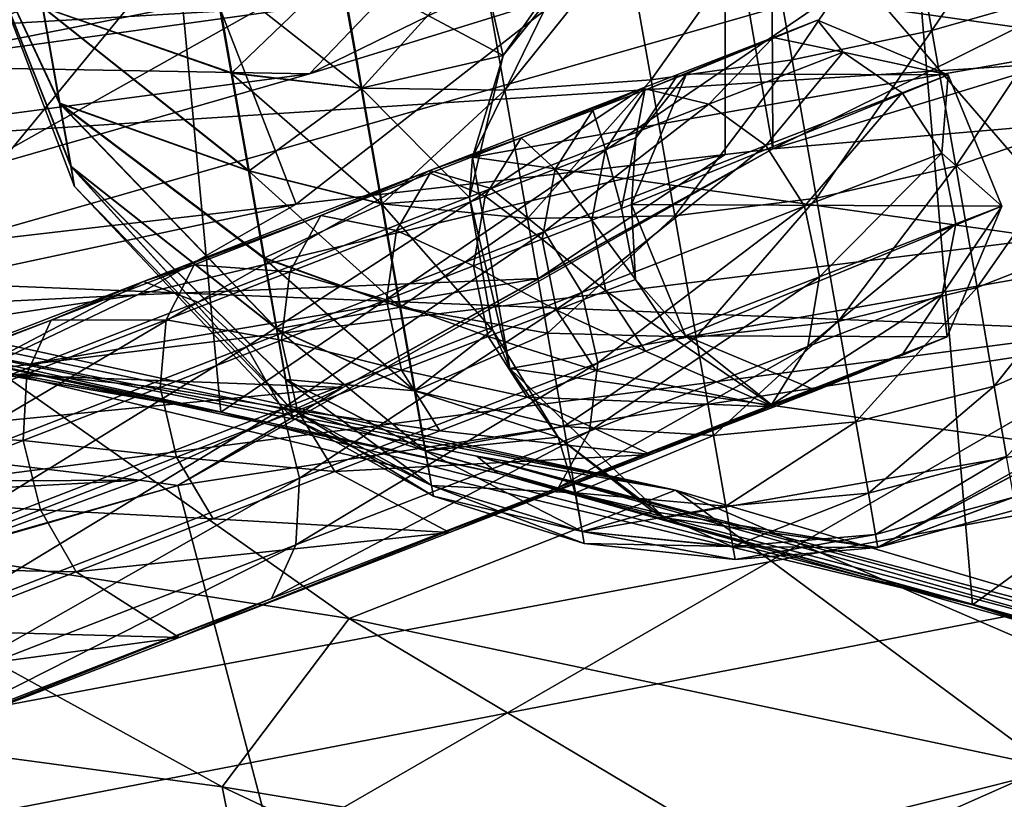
# Model space of a CAD drawing. Header units: metres. Extents: x -1004 to 0, y -808 to 0.
# Tile 35 of 122: x -686 to -652, y -93 to -66. Entities that reach past the tile are written whole.
import ezdxf

# ---------------------------------------------------------------- set-up
doc = ezdxf.new("R2010")
doc.units = ezdxf.units.M

msp = doc.modelspace()

# ---------------------------------------------------------------- linework, layer by layer
at = {"layer": 'top'}
for points in [[(-642.405212, -49.629742, 1574.473389), (-710.221802, -66.264854, 1574.473511), (-675.665588, -57.787426, 1573.312012)], [(-667.494385, -56.397991, 1684.867554), (-710.221802, -66.264854, 1574.473511), (-642.405212, -49.629742, 1574.473389)], [(-531.962463, -59.26767, 664.851257), (-598.609192, -51.553875, 665.053223), (-659.932678, -70.278816, 664.562744)], [(-598.609192, -51.553875, 665.053223), (-629.410706, -55.129055, 664.959534), (-659.932678, -70.278816, 664.562744)], [(-680.862793, -63.238991, 2020.597778), (-710.175232, -52.26717, 2028.442627), (-713.562195, -66.513969, 2026.509155)], [(-654.932617, -62.904243, 216.257507), (-651.291992, -52.26717, 213.479858), (-629.193848, -68.938919, 224.104462)], [(-706.36261, -74.529503, 211.810593), (-708.251648, -54.497673, 203.831467), (-681.319946, -58.064472, 209.476532)], [(-659.932678, -70.278816, 664.562744), (-629.410706, -55.129055, 664.959534), (-659.987671, -60.2826, 664.824524)], [(-683.694458, -60.886589, 1684.945679), (-710.221802, -66.264854, 1574.473511), (-667.494385, -56.397991, 1684.867554)], [(-710.221802, -66.264854, 1574.473511), (-684.328125, -59.905457, 1573.313232), (-675.665588, -57.787426, 1573.312012)], [(-679.312012, -79.51873, 217.640656), (-706.36261, -74.529503, 211.810593), (-681.319946, -58.064472, 209.476532)], [(-679.312012, -79.51873, 217.640656), (-681.319946, -58.064472, 209.476532), (-654.932617, -62.904243, 216.257507)], [(-662.335876, -63.344749, 1944.577393), (-648.850037, -58.949764, 2013.914429), (-691.359802, -67.368401, 1944.609497)], [(-691.359802, -67.368401, 1944.609497), (-648.850037, -58.949764, 2013.914429), (-680.862793, -63.238991, 2020.597778)], [(-680.822693, -82.096756, 664.253174), (-670.037964, -123.145065, 663.178101), (-531.962463, -59.26767, 664.851257)], [(-659.932678, -70.278816, 664.562744), (-680.822693, -82.096756, 664.253174), (-531.962463, -59.26767, 664.851257)], [(-670.037964, -123.145065, 663.178101), (-631.364441, -146.148254, 662.575684), (-531.962463, -59.26767, 664.851257)], [(-691.362549, -60.579147, 1121.466797), (-715.03949, -66.621582, 1121.903809), (-681.746033, -59.732021, 1008.84729)], [(-715.03949, -66.621582, 1121.903809), (-707.116638, -65.721146, 1009.238403), (-681.746033, -59.732021, 1008.84729)], [(-662.335876, -63.344749, 1944.577393), (-676.203186, -67.645706, 1863.947144), (-659.537659, -59.502392, 1959.597412)], [(-659.537659, -59.502392, 1959.597412), (-676.203186, -67.645706, 1863.947144), (-669.393494, -60.531651, 1904.95166)], [(-710.221802, -66.264854, 1574.473511), (-692.989319, -62.026001, 1573.314575), (-684.328125, -59.905457, 1573.313232)], [(-661.615967, -60.470383, 673.609558), (-680.390442, -62.638851, 784.972351), (-676.665222, -72.216286, 761.069641)], [(-661.609436, -70.472664, 673.609619), (-661.615967, -60.470383, 673.609558), (-676.665222, -72.216286, 761.069641)], [(-659.987671, -60.2826, 664.824524), (-661.615967, -60.470383, 673.609558), (-659.932678, -70.278816, 664.562744)], [(-661.615967, -60.470383, 673.609558), (-661.609436, -70.472664, 673.609619), (-659.932678, -70.278816, 664.562744)], [(-676.203186, -67.645706, 1863.947144), (-688.157837, -71.081757, 1783.192627), (-669.393494, -60.531651, 1904.95166)], [(-669.393494, -60.531651, 1904.95166), (-688.157837, -71.081757, 1783.192627), (-686.498596, -62.528969, 1795.224365)], [(-700.114136, -64.441895, 1685.008301), (-710.221802, -66.264854, 1574.473511), (-683.694458, -60.886589, 1684.945679)], [(-680.390442, -62.638851, 784.972351), (-695.562866, -64.39183, 896.888855), (-689.485962, -73.70282, 848.78894)], [(-676.665222, -72.216286, 761.069641), (-680.390442, -62.638851, 784.972351), (-689.485962, -73.70282, 848.78894)], [(-652.923584, -86.288589, 224.602814), (-679.312012, -79.51873, 217.640656), (-654.932617, -62.904243, 216.257507)], [(-652.923584, -86.288589, 224.602814), (-654.932617, -62.904243, 216.257507), (-629.193848, -68.938919, 224.104462)], [(-691.359802, -67.368401, 1944.609497), (-680.862793, -63.238991, 2020.597778), (-720.508789, -70.358856, 1944.641846)], [(-720.508789, -70.358856, 1944.641846), (-680.862793, -63.238991, 2020.597778), (-713.977295, -66.61467, 2025.059814)], [(-680.862793, -63.238991, 2020.597778), (-713.562195, -66.513969, 2026.509155), (-713.977295, -66.61467, 2025.059814)], [(-676.203186, -67.645706, 1863.947144), (-662.335876, -63.344749, 1944.577393), (-691.359802, -67.368401, 1944.609497)], [(-676.203186, -67.645706, 1863.947144), (-691.359802, -67.368401, 1944.609497), (-701.063843, -70.948647, 1864.002197)], [(-688.157837, -71.081757, 1783.192627), (-676.203186, -67.645706, 1863.947144), (-701.063843, -70.948647, 1864.002197)], [(-627.323669, -94.729889, 232.603958), (-652.923584, -86.288589, 224.602814), (-629.193848, -68.938919, 224.104462)], [(-668.161499, -74.824287, 673.609558), (-661.609436, -70.472664, 673.609619), (-682.23877, -75.395744, 761.116272)], [(-661.609436, -70.472664, 673.609619), (-676.665222, -72.216286, 761.069641), (-682.23877, -75.395744, 761.116272)], [(-680.822693, -82.096756, 664.253174), (-659.932678, -70.278816, 664.562744), (-675.033691, -78.648476, 673.609558)], [(-675.033691, -78.648476, 673.609558), (-659.932678, -70.278816, 664.562744), (-668.161499, -74.824287, 673.609558)], [(-659.932678, -70.278816, 664.562744), (-661.609436, -70.472664, 673.609619), (-668.161499, -74.824287, 673.609558)], [(-682.23877, -75.395744, 761.116272), (-676.665222, -72.216286, 761.069641), (-694.265625, -75.98436, 848.868042)], [(-676.665222, -72.216286, 761.069641), (-689.485962, -73.70282, 848.78894), (-694.265625, -75.98436, 848.868042)], [(-706.36261, -74.529503, 211.810593), (-679.312012, -79.51873, 217.640656), (-716.263672, -73.151512, 259.044769)], [(-716.263672, -73.151512, 259.044769), (-679.312012, -79.51873, 217.640656), (-692.806763, -76.714981, 259.044769)], [(-682.23877, -75.395744, 761.116272), (-688.030701, -78.165504, 761.164917), (-668.161499, -74.824287, 673.609558)], [(-688.030701, -78.165504, 761.164917), (-675.033691, -78.648476, 673.609558), (-668.161499, -74.824287, 673.609558)], [(-694.265625, -75.98436, 848.868042), (-699.189941, -77.948524, 848.950073), (-682.23877, -75.395744, 761.116272)], [(-699.189941, -77.948524, 848.950073), (-688.030701, -78.165504, 761.164917), (-682.23877, -75.395744, 761.116272)], [(-693.50885, -76.367935, 317.038696), (-663.349731, -82.262161, 355.030396), (-694.578979, -75.794319, 375.03183)], [(-663.349731, -82.262161, 355.030396), (-689.171509, -76.639206, 380.886658), (-694.578979, -75.794319, 375.03183)], [(-663.349731, -82.262161, 355.030396), (-693.50885, -76.367935, 317.038696), (-670.326172, -81.068336, 317.038666)], [(-670.326172, -81.068336, 317.038666), (-693.50885, -76.367935, 317.038696), (-669.603027, -81.661865, 259.044739)], [(-693.50885, -76.367935, 317.038696), (-692.806763, -76.714981, 259.044769), (-669.603027, -81.661865, 259.044739)], [(-696.018616, -83.450539, 409.128235), (-689.171509, -76.639206, 380.886658), (-674.804321, -86.762527, 381.351013)], [(-669.603027, -81.661865, 259.044739), (-692.806763, -76.714981, 259.044769), (-652.923584, -86.288589, 224.602814)], [(-692.806763, -76.714981, 259.044769), (-679.312012, -79.51873, 217.640656), (-652.923584, -86.288589, 224.602814)], [(-689.171509, -76.639206, 380.886658), (-663.349731, -82.262161, 355.030396), (-674.804321, -86.762527, 381.351013)], [(-694.005981, -80.509483, 761.215332), (-675.033691, -78.648476, 673.609558), (-688.030701, -78.165504, 761.164917)], [(-682.165405, -81.912262, 673.609558), (-675.033691, -78.648476, 673.609558), (-694.005981, -80.509483, 761.215332)], [(-682.165405, -81.912262, 673.609558), (-680.822693, -82.096756, 664.253174), (-675.033691, -78.648476, 673.609558)], [(-694.005981, -80.509483, 761.215332), (-696.547485, -81.979836, 750.049561), (-682.165405, -81.912262, 673.609558)], [(-634.918335, -90.626564, 331.907074), (-670.326172, -81.068336, 317.038666), (-647.446167, -87.074768, 317.038666)], [(-647.446167, -87.074768, 317.038666), (-670.326172, -81.068336, 317.038666), (-647.031433, -87.603516, 288.041077)], [(-670.326172, -81.068336, 317.038666), (-669.603027, -81.661865, 259.044739), (-647.031433, -87.603516, 288.041077)], [(-634.918335, -90.626564, 331.907074), (-663.349731, -82.262161, 355.030396), (-670.326172, -81.068336, 317.038666)], [(-689.515137, -84.601166, 673.609558), (-682.165405, -81.912262, 673.609558), (-698.20166, -82.774887, 744.390808)], [(-682.165405, -81.912262, 673.609558), (-696.547485, -81.979836, 750.049561), (-698.20166, -82.774887, 744.390808)], [(-680.822693, -82.096756, 664.253174), (-682.165405, -81.912262, 673.609558), (-689.515137, -84.601166, 673.609558)], [(-647.031433, -87.603516, 288.041077), (-669.603027, -81.661865, 259.044739), (-646.734009, -87.974144, 259.044708)], [(-669.603027, -81.661865, 259.044739), (-646.578308, -88.18129, 230.050766), (-646.734009, -87.974144, 259.044708)], [(-652.923584, -86.288589, 224.602814), (-646.578308, -88.18129, 230.050766), (-669.603027, -81.661865, 259.044739)], [(-670.037964, -123.145065, 663.178101), (-680.822693, -82.096756, 664.253174), (-703.909302, -88.649727, 664.081543)], [(-703.909302, -88.649727, 664.081543), (-680.822693, -82.096756, 664.253174), (-697.044495, -86.70517, 673.609558)], [(-697.044495, -86.70517, 673.609558), (-680.822693, -82.096756, 664.253174), (-689.515137, -84.601166, 673.609558)], [(-674.804321, -86.762527, 381.351013), (-663.349731, -82.262161, 355.030396), (-650.246704, -91.971535, 355.041077)], [(-663.349731, -82.262161, 355.030396), (-622.386597, -99.928566, 331.017609), (-650.246704, -91.971535, 355.041077)], [(-663.349731, -82.262161, 355.030396), (-634.918335, -90.626564, 331.907074), (-622.386597, -99.928566, 331.017609)], [(-696.018616, -83.450539, 409.128235), (-679.260498, -92.67411, 409.080048), (-696.383179, -90.372345, 437.956116)], [(-679.260498, -92.67411, 409.080048), (-696.018616, -83.450539, 409.128235), (-674.804321, -86.762527, 381.351013)], [(-646.578308, -88.18129, 230.050766), (-652.923584, -86.288589, 224.602814), (-627.323669, -94.729889, 232.603958)], [(-659.318787, -96.001366, 381.313934), (-679.260498, -92.67411, 409.080048), (-674.804321, -86.762527, 381.351013)], [(-674.804321, -86.762527, 381.351013), (-650.246704, -91.971535, 355.041077), (-659.318787, -96.001366, 381.313934)], [(-710.112427, -102.678787, 663.714111), (-670.037964, -123.145065, 663.178101), (-703.909302, -88.649727, 664.081543)], [(-696.383179, -90.372345, 437.956116), (-679.260498, -92.67411, 409.080048), (-678.164673, -98.225899, 437.984161)], [(-678.164673, -98.225899, 437.984161), (-692.130371, -96.237717, 467.916718), (-696.383179, -90.372345, 437.956116)], [(-650.246704, -91.971535, 355.041077), (-636.494324, -100.810738, 355.049286), (-659.318787, -96.001366, 381.313934)], [(-679.260498, -92.67411, 409.080048), (-661.89801, -100.827148, 409.03186), (-678.164673, -98.225899, 437.984161)], [(-661.89801, -100.827148, 409.03186), (-679.260498, -92.67411, 409.080048), (-659.318787, -96.001366, 381.313934)]]:
    msp.add_3dface(points, dxfattribs=at)
at = {"layer": 'top0123411'}
for points in [[(-787.024658, -763.271118, 90), (-994.037292, -10, 90), (-533.424561, -638.481384, 90)], [(-994.037292, -10, 90), (-526.238708, -632.856445, 90), (-533.424561, -638.481384, 90)], [(-10, -10, 90), (-502.018646, -625.846375, 90), (-994.037292, -10, 90)], [(-502.018646, -625.846375, 90), (-510.034576, -626.560547, 90), (-994.037292, -10, 90)], [(-994.037292, -10, 90), (-510.034576, -626.560547, 90), (-518.256042, -628.853394, 90)], [(-518.256042, -628.853394, 90), (-526.238708, -632.856445, 90), (-994.037292, -10, 90)], [(-693.123474, -74.838211, 118.716751), (-656.737122, -64.42334, 141.24382), (-708.299927, -63.549622, 141.152725)], [(-693.123474, -74.838211, 118.716751), (-646.118347, -76.727219, 118.683784), (-656.737122, -64.42334, 141.24382)], [(-646.118347, -76.727219, 118.683784), (-605.16803, -65.046387, 141.304626), (-656.737122, -64.42334, 141.24382)], [(-938.29071, -245.358398, 115.740311), (-646.118347, -76.727219, 118.683784), (-693.123474, -74.838211, 118.716751)], [(-597.805054, -78.120209, 118.65947), (-646.118347, -76.727219, 118.683784), (-938.29071, -245.358398, 115.740311)], [(-939.738831, -283.879303, 115.067932), (-940.71405, -322.342346, 114.396553), (-597.805054, -78.120209, 118.65947)], [(-940.71405, -322.342346, 114.396553), (-513.875122, -606.131226, 109.443001), (-597.805054, -78.120209, 118.65947)], [(-939.738831, -283.879303, 115.067932), (-597.805054, -78.120209, 118.65947), (-938.29071, -245.358398, 115.740311)]]:
    msp.add_3dface(points, dxfattribs=at)
at = {"layer": 'top0123412'}
for points in [[(-948.977234, -55.05748, 2077.158447), (-942.545349, -80.833534, 2094.340576), (-502.018646, -55.05748, 2077.158447)], [(-942.545349, -80.833534, 2094.340576), (-932.125671, -108.299606, 2112.649414), (-502.018646, -55.05748, 2077.158447)], [(-502.018646, -55.05748, 2077.158447), (-932.125671, -108.299606, 2112.649414), (-918.452148, -133.331024, 2129.335449)], [(-918.452148, -133.331024, 2129.335449), (-901.793396, -155.042709, 2143.80835), (-502.018646, -55.05748, 2077.158447)], [(-901.793396, -155.042709, 2143.80835), (-820.791748, -194.333847, 2169.999756), (-502.018646, -55.05748, 2077.158447)], [(-502.018646, -55.05748, 2077.158447), (-820.791748, -194.333847, 2169.999756), (-502.018646, -194.333847, 2169.999756)], [(-502.018646, -57.672649, 2075.415039), (-939.278992, -86.006744, 2094.30249), (-946.362122, -57.672649, 2075.415039)], [(-928.7276, -113.098167, 2112.361572), (-939.278992, -86.006744, 2094.30249), (-502.018646, -57.672649, 2075.415039)], [(-914.9198, -137.676178, 2128.745361), (-928.7276, -113.098167, 2112.361572), (-502.018646, -57.672649, 2075.415039)], [(-502.018646, -57.672649, 2075.415039), (-898.363892, -158.604187, 2142.695801), (-914.9198, -137.676178, 2128.745361)], [(-820.791748, -195.279739, 2167.143799), (-898.363892, -158.604187, 2142.695801), (-502.018646, -57.672649, 2075.415039)], [(-502.018646, -195.279739, 2167.143799), (-820.791748, -195.279739, 2167.143799), (-502.018646, -57.672649, 2075.415039)]]:
    msp.add_3dface(points, dxfattribs=at)
at = {"layer": 'top0123413'}
for points in [[(-662.969421, -67.644806, 930.311707), (-658.36554, -65.75914, 930.311707), (-659.917908, -66.360687, 913.41217)], [(-658.36554, -65.75914, 1003.059998), (-658.36554, -65.75914, 930.311707), (-662.969421, -67.644806, 1003.059998)], [(-658.36554, -65.75914, 930.311707), (-662.969421, -67.644806, 930.311707), (-662.969421, -67.644806, 1003.059998)], [(-653.776794, -67.681396, 1003.059998), (-658.36554, -65.75914, 1003.059998), (-662.969421, -67.644806, 1003.059998)], [(-659.917908, -66.360687, 913.41217), (-658.36554, -65.75914, 930.311707), (-657.470703, -66.880096, 912.995605)], [(-658.36554, -65.75914, 930.311707), (-653.776794, -67.681396, 930.311707), (-657.470703, -66.880096, 912.995605)], [(-653.776794, -67.681396, 1003.059998), (-653.776794, -67.681396, 930.311707), (-658.36554, -65.75914, 1003.059998)], [(-653.776794, -67.681396, 930.311707), (-658.36554, -65.75914, 930.311707), (-658.36554, -65.75914, 1003.059998)], [(-664.432434, -68.211815, 914.382568), (-659.917908, -66.360687, 913.41217), (-664.514465, -68.142113, 897.162109)], [(-659.917908, -66.360687, 913.41217), (-662.180542, -68.705437, 896.345032), (-664.514465, -68.142113, 897.162109)], [(-663.33606, -67.786896, 922.308594), (-659.917908, -66.360687, 913.41217), (-664.432434, -68.211815, 914.382568)], [(-663.33606, -67.786896, 922.308594), (-662.969421, -67.644806, 930.311707), (-659.917908, -66.360687, 913.41217)], [(-659.917908, -66.360687, 913.41217), (-657.470703, -66.880096, 912.995605), (-662.180542, -68.705437, 896.345032)], [(-662.180542, -68.705437, 896.345032), (-657.470703, -66.880096, 912.995605), (-660.180176, -70.162613, 895.790588)], [(-660.180176, -70.162613, 895.790588), (-657.470703, -66.880096, 912.995605), (-655.393494, -68.30748, 912.712952)], [(-657.470703, -66.880096, 912.995605), (-653.776794, -67.681396, 930.311707), (-655.393494, -68.30748, 912.712952)], [(-664.891357, -72.233711, 930.311707), (-662.969421, -67.644806, 930.311707), (-664.744019, -69.886459, 922.512573)], [(-664.891357, -72.233711, 930.311707), (-664.891357, -72.233711, 1003.059998), (-662.969421, -67.644806, 930.311707)], [(-664.891357, -72.233711, 1003.059998), (-662.969421, -67.644806, 1003.059998), (-662.969421, -67.644806, 930.311707)], [(-664.891357, -72.233711, 1003.059998), (-653.776794, -67.681396, 1003.059998), (-662.969421, -67.644806, 1003.059998)], [(-651.891479, -72.285461, 1003.059998), (-653.776794, -67.681396, 1003.059998), (-664.891357, -72.233711, 1003.059998)], [(-662.969421, -67.644806, 930.311707), (-663.33606, -67.786896, 922.308594), (-664.744019, -69.886459, 922.512573)], [(-653.776794, -67.681396, 930.311707), (-654.002502, -70.425537, 912.607239), (-655.393494, -68.30748, 912.712952)], [(-653.776794, -67.681396, 930.311707), (-651.891479, -72.285461, 930.311707), (-654.002502, -70.425537, 912.607239)], [(-651.891479, -72.285461, 1003.059998), (-651.891479, -72.285461, 930.311707), (-653.776794, -67.681396, 1003.059998)], [(-651.891479, -72.285461, 930.311707), (-653.776794, -67.681396, 930.311707), (-653.776794, -67.681396, 1003.059998)], [(-664.744019, -69.886459, 922.512573), (-663.33606, -67.786896, 922.308594), (-664.432434, -68.211815, 914.382568)], [(-664.514465, -68.142113, 897.162109), (-671.978271, -71.034775, 882.185791), (-668.765076, -69.890953, 899.065552)], [(-671.978271, -71.034775, 882.185791), (-664.514465, -68.142113, 897.162109), (-669.828308, -71.669395, 880.999573)], [(-664.514465, -68.142113, 897.162109), (-662.180542, -68.705437, 896.345032), (-669.828308, -71.669395, 880.999573)], [(-666.247986, -68.915436, 906.609924), (-664.514465, -68.142113, 897.162109), (-668.765076, -69.890953, 899.065552)], [(-664.432434, -68.211815, 914.382568), (-664.514465, -68.142113, 897.162109), (-666.247986, -68.915436, 906.609924)], [(-665.8125, -70.300545, 914.788635), (-664.432434, -68.211815, 914.382568), (-666.247986, -68.915436, 906.609924)], [(-664.744019, -69.886459, 922.512573), (-664.432434, -68.211815, 914.382568), (-665.8125, -70.300545, 914.788635)], [(-655.393494, -68.30748, 912.712952), (-658.817993, -72.291817, 895.58313), (-660.180176, -70.162613, 895.790588)], [(-655.393494, -68.30748, 912.712952), (-654.002502, -70.425537, 912.607239), (-658.817993, -72.291817, 895.58313)], [(-662.180542, -68.705437, 896.345032), (-667.95282, -73.174957, 880.19458), (-669.828308, -71.669395, 880.999573)], [(-667.95282, -73.174957, 880.19458), (-662.180542, -68.705437, 896.345032), (-660.180176, -70.162613, 895.790588)], [(-668.765076, -69.890953, 899.065552), (-667.581726, -70.986229, 907.214172), (-666.247986, -68.915436, 906.609924)], [(-667.581726, -70.986229, 907.214172), (-665.8125, -70.300545, 914.788635), (-666.247986, -68.915436, 906.609924)], [(-668.765076, -69.890953, 899.065552), (-671.978271, -71.034775, 882.185791), (-671.959412, -71.128952, 891.822083)], [(-671.959412, -71.128952, 891.822083), (-670.034607, -71.936874, 899.862122), (-668.765076, -69.890953, 899.065552)], [(-670.034607, -71.936874, 899.862122), (-667.581726, -70.986229, 907.214172), (-668.765076, -69.890953, 899.065552)], [(-660.180176, -70.162613, 895.790588), (-666.637268, -75.322258, 879.893494), (-667.95282, -73.174957, 880.19458)], [(-658.817993, -72.291817, 895.58313), (-666.637268, -75.322258, 879.893494), (-660.180176, -70.162613, 895.790588)], [(-665.242493, -72.369545, 922.646729), (-664.744019, -69.886459, 922.512573), (-665.8125, -70.300545, 914.788635)], [(-664.891357, -72.233711, 930.311707), (-664.744019, -69.886459, 922.512573), (-665.242493, -72.369545, 922.646729)], [(-665.8125, -70.300545, 914.788635), (-667.581726, -70.986229, 907.214172), (-666.292542, -72.776512, 915.055664)], [(-665.242493, -72.369545, 922.646729), (-665.8125, -70.300545, 914.788635), (-666.292542, -72.776512, 915.055664)], [(-654.002502, -70.425537, 912.607239), (-658.30127, -74.768883, 895.754333), (-658.817993, -72.291817, 895.58313)], [(-654.002502, -70.425537, 912.607239), (-653.509521, -72.911804, 912.694519), (-658.30127, -74.768883, 895.754333)], [(-651.891479, -72.285461, 930.311707), (-653.509521, -72.911804, 912.694519), (-654.002502, -70.425537, 912.607239)], [(-675.800293, -72.617516, 884.949158), (-671.978271, -71.034775, 882.185791), (-682.022949, -74.927696, 869.05896)], [(-671.978271, -71.034775, 882.185791), (-680.120605, -75.658272, 867.549133), (-682.022949, -74.927696, 869.05896)], [(-680.120605, -75.658272, 867.549133), (-671.978271, -71.034775, 882.185791), (-669.828308, -71.669395, 880.999573)], [(-671.959412, -71.128952, 891.822083), (-671.978271, -71.034775, 882.185791), (-675.800293, -72.617516, 884.949158)], [(-673.147522, -73.143303, 892.803284), (-671.959412, -71.128952, 891.822083), (-675.800293, -72.617516, 884.949158)], [(-670.034607, -71.936874, 899.862122), (-671.959412, -71.128952, 891.822083), (-673.147522, -73.143303, 892.803284)], [(-667.581726, -70.986229, 907.214172), (-670.034607, -71.936874, 899.862122), (-668.031372, -73.450401, 907.611511)], [(-666.292542, -72.776512, 915.055664), (-667.581726, -70.986229, 907.214172), (-668.031372, -73.450401, 907.611511)], [(-669.828308, -71.669395, 880.999573), (-678.413086, -77.228951, 866.524658), (-680.120605, -75.658272, 867.549133)], [(-669.828308, -71.669395, 880.999573), (-667.95282, -73.174957, 880.19458), (-678.413086, -77.228951, 866.524658)], [(-670.442078, -74.384697, 900.385925), (-670.034607, -71.936874, 899.862122), (-673.147522, -73.143303, 892.803284)], [(-668.031372, -73.450401, 907.611511), (-670.034607, -71.936874, 899.862122), (-670.442078, -74.384697, 900.385925)], [(-664.755493, -74.858147, 922.690613), (-664.891357, -72.233711, 930.311707), (-665.242493, -72.369545, 922.646729)], [(-663.00531, -76.837479, 930.311707), (-664.891357, -72.233711, 930.311707), (-664.755493, -74.858147, 922.690613)], [(-663.00531, -76.837479, 930.311707), (-663.00531, -76.837479, 1003.059998), (-664.891357, -72.233711, 930.311707)], [(-663.00531, -76.837479, 1003.059998), (-664.891357, -72.233711, 1003.059998), (-664.891357, -72.233711, 930.311707)], [(-663.00531, -76.837479, 1003.059998), (-651.891479, -72.285461, 1003.059998), (-664.891357, -72.233711, 1003.059998)], [(-666.08197, -77.784386, 880.142029), (-666.637268, -75.322258, 879.893494), (-658.817993, -72.291817, 895.58313)], [(-666.292542, -72.776512, 915.055664), (-664.755493, -74.858147, 922.690613), (-665.242493, -72.369545, 922.646729)], [(-658.817993, -72.291817, 895.58313), (-658.30127, -74.768883, 895.754333), (-666.08197, -77.784386, 880.142029)], [(-653.813354, -76.87336, 1003.059998), (-651.891479, -72.285461, 1003.059998), (-663.00531, -76.837479, 1003.059998)], [(-653.509521, -72.911804, 912.694519), (-651.891479, -72.285461, 930.311707), (-653.989563, -75.387772, 912.961487)], [(-651.891479, -72.285461, 930.311707), (-653.813354, -76.87336, 930.311707), (-653.989563, -75.387772, 912.961487)], [(-653.813354, -76.87336, 1003.059998), (-653.813354, -76.87336, 930.311707), (-651.891479, -72.285461, 1003.059998)], [(-653.813354, -76.87336, 930.311707), (-651.891479, -72.285461, 930.311707), (-651.891479, -72.285461, 1003.059998)], [(-680.250793, -74.342369, 878.513184), (-675.800293, -72.617516, 884.949158), (-682.022949, -74.927696, 869.05896)], [(-675.800293, -72.617516, 884.949158), (-680.250793, -74.342369, 878.513184), (-676.890503, -74.593925, 886.105652)], [(-676.890503, -74.593925, 886.105652), (-673.147522, -73.143303, 892.803284), (-675.800293, -72.617516, 884.949158)], [(-668.031372, -73.450401, 907.611511), (-665.799561, -75.262779, 915.142944), (-666.292542, -72.776512, 915.055664)], [(-665.799561, -75.262779, 915.142944), (-664.755493, -74.858147, 922.690613), (-666.292542, -72.776512, 915.055664)], [(-653.509521, -72.911804, 912.694519), (-658.708679, -77.216705, 896.278137), (-658.30127, -74.768883, 895.754333)], [(-653.989563, -75.387772, 912.961487), (-658.708679, -77.216705, 896.278137), (-653.509521, -72.911804, 912.694519)], [(-667.95282, -73.174957, 880.19458), (-677.1604, -79.400604, 866.141357), (-678.413086, -77.228951, 866.524658)], [(-666.637268, -75.322258, 879.893494), (-677.1604, -79.400604, 866.141357), (-667.95282, -73.174957, 880.19458)], [(-673.501404, -75.570374, 893.448486), (-673.147522, -73.143303, 892.803284), (-676.890503, -74.593925, 886.105652)], [(-673.501404, -75.570374, 893.448486), (-670.442078, -74.384697, 900.385925), (-673.147522, -73.143303, 892.803284)], [(-667.528442, -75.932816, 907.741333), (-668.031372, -73.450401, 907.611511), (-670.442078, -74.384697, 900.385925)], [(-665.799561, -75.262779, 915.142944), (-668.031372, -73.450401, 907.611511), (-667.528442, -75.932816, 907.741333)], [(-681.2276, -76.274803, 879.83374), (-680.250793, -74.342369, 878.513184), (-685.26825, -76.286903, 872.57605)], [(-685.26825, -76.286903, 872.57605), (-680.250793, -74.342369, 878.513184), (-682.022949, -74.927696, 869.05896)], [(-680.250793, -74.342369, 878.513184), (-681.2276, -76.274803, 879.83374), (-676.890503, -74.593925, 886.105652)], [(-676.890503, -74.593925, 886.105652), (-681.2276, -76.274803, 879.83374), (-677.179993, -76.996048, 886.866028)], [(-677.179993, -76.996048, 886.866028), (-673.501404, -75.570374, 893.448486), (-676.890503, -74.593925, 886.105652)], [(-670.442078, -74.384697, 900.385925), (-673.501404, -75.570374, 893.448486), (-669.925354, -76.861763, 900.557129)], [(-669.925354, -76.861763, 900.557129), (-667.528442, -75.932816, 907.741333), (-670.442078, -74.384697, 900.385925)], [(-682.022949, -74.927696, 869.05896), (-694.262756, -79.671333, 858.286255), (-685.26825, -76.286903, 872.57605)], [(-694.262756, -79.671333, 858.286255), (-682.022949, -74.927696, 869.05896), (-692.662048, -80.518829, 856.510925)], [(-682.022949, -74.927696, 869.05896), (-680.120605, -75.658272, 867.549133), (-692.662048, -80.518829, 856.510925)], [(-658.30127, -74.768883, 895.754333), (-666.371521, -80.186501, 880.902405), (-666.08197, -77.784386, 880.142029)], [(-658.30127, -74.768883, 895.754333), (-658.708679, -77.216705, 896.278137), (-666.371521, -80.186501, 880.902405)], [(-663.357239, -76.973373, 922.637451), (-664.755493, -74.858147, 922.690613), (-665.799561, -75.262779, 915.142944)], [(-663.357239, -76.973373, 922.637451), (-663.00531, -76.837479, 930.311707), (-664.755493, -74.858147, 922.690613)], [(-677.1604, -79.400604, 866.141357), (-666.637268, -75.322258, 879.893494), (-676.553284, -81.842628, 866.457703)], [(-666.637268, -75.322258, 879.893494), (-666.08197, -77.784386, 880.142029), (-676.553284, -81.842628, 866.457703)], [(-664.408569, -77.380829, 915.03717), (-665.799561, -75.262779, 915.142944), (-667.528442, -75.932816, 907.741333)], [(-663.357239, -76.973373, 922.637451), (-665.799561, -75.262779, 915.142944), (-664.408569, -77.380829, 915.03717)], [(-680.120605, -75.658272, 867.549133), (-691.159302, -82.168854, 855.306213), (-692.662048, -80.518829, 856.510925)], [(-678.413086, -77.228951, 866.524658), (-691.159302, -82.168854, 855.306213), (-680.120605, -75.658272, 867.549133)], [(-672.967224, -78.040657, 893.659363), (-673.501404, -75.570374, 893.448486), (-677.179993, -76.996048, 886.866028)], [(-673.501404, -75.570374, 893.448486), (-672.967224, -78.040657, 893.659363), (-669.925354, -76.861763, 900.557129)], [(-655.369629, -77.476494, 913.367615), (-659.978271, -79.262619, 897.074707), (-653.989563, -75.387772, 912.961487)], [(-659.978271, -79.262619, 897.074707), (-658.708679, -77.216705, 896.278137), (-653.989563, -75.387772, 912.961487)], [(-653.989563, -75.387772, 912.961487), (-653.813354, -76.87336, 930.311707), (-655.369629, -77.476494, 913.367615)], [(-666.149475, -78.055534, 907.584045), (-667.528442, -75.932816, 907.741333), (-669.925354, -76.861763, 900.557129)], [(-667.528442, -75.932816, 907.741333), (-666.149475, -78.055534, 907.584045), (-664.408569, -77.380829, 915.03717)], [(-694.262756, -79.671333, 858.286255), (-690.804138, -78.432396, 867.195007), (-685.26825, -76.286903, 872.57605)], [(-685.26825, -76.286903, 872.57605), (-690.804138, -78.432396, 867.195007), (-686.117065, -78.169769, 874.047974)], [(-681.442505, -78.64801, 880.701965), (-681.2276, -76.274803, 879.83374), (-686.117065, -78.169769, 874.047974)], [(-686.117065, -78.169769, 874.047974), (-681.2276, -76.274803, 879.83374), (-685.26825, -76.286903, 872.57605)], [(-681.2276, -76.274803, 879.83374), (-681.442505, -78.64801, 880.701965), (-677.179993, -76.996048, 886.866028)], [(-677.179993, -76.996048, 886.866028), (-681.442505, -78.64801, 880.701965), (-676.624756, -79.458168, 887.114563)], [(-676.624756, -79.458168, 887.114563), (-672.967224, -78.040657, 893.659363), (-677.179993, -76.996048, 886.866028)], [(-669.925354, -76.861763, 900.557129), (-672.967224, -78.040657, 893.659363), (-668.56311, -78.990959, 900.34967)], [(-668.56311, -78.990959, 900.34967), (-666.149475, -78.055534, 907.584045), (-669.925354, -76.861763, 900.557129)], [(-659.884155, -79.327629, 914.337952), (-663.357239, -76.973373, 922.637451), (-664.408569, -77.380829, 915.03717)], [(-663.00531, -76.837479, 930.311707), (-663.357239, -76.973373, 922.637451), (-659.884155, -79.327629, 914.337952)], [(-658.41626, -78.759033, 930.311707), (-663.00531, -76.837479, 930.311707), (-659.884155, -79.327629, 914.337952)], [(-658.41626, -78.759033, 930.311707), (-658.41626, -78.759033, 1003.059998), (-663.00531, -76.837479, 930.311707)], [(-658.41626, -78.759033, 1003.059998), (-663.00531, -76.837479, 1003.059998), (-663.00531, -76.837479, 930.311707)], [(-658.41626, -78.759033, 1003.059998), (-653.813354, -76.87336, 1003.059998), (-663.00531, -76.837479, 1003.059998)], [(-655.369629, -77.476494, 913.367615), (-653.813354, -76.87336, 930.311707), (-659.884155, -79.327629, 914.337952)], [(-659.884155, -79.327629, 914.337952), (-653.813354, -76.87336, 930.311707), (-658.41626, -78.759033, 930.311707)], [(-653.813354, -76.87336, 930.311707), (-653.813354, -76.87336, 1003.059998), (-658.41626, -78.759033, 930.311707)], [(-653.813354, -76.87336, 1003.059998), (-658.41626, -78.759033, 1003.059998), (-658.41626, -78.759033, 930.311707)], [(-691.159302, -82.168854, 855.306213), (-678.413086, -77.228951, 866.524658), (-689.983215, -84.370186, 854.85553)], [(-678.413086, -77.228951, 866.524658), (-677.1604, -79.400604, 866.141357), (-689.983215, -84.370186, 854.85553)], [(-658.708679, -77.216705, 896.278137), (-667.461731, -82.16291, 882.058899), (-666.371521, -80.186501, 880.902405)], [(-659.978271, -79.262619, 897.074707), (-667.461731, -82.16291, 882.058899), (-658.708679, -77.216705, 896.278137)], [(-666.149475, -78.055534, 907.584045), (-659.884155, -79.327629, 914.337952), (-664.408569, -77.380829, 915.03717)], [(-659.978271, -79.262619, 897.074707), (-655.369629, -77.476494, 913.367615), (-664.228882, -81.011467, 898.978149)], [(-664.228882, -81.011467, 898.978149), (-655.369629, -77.476494, 913.367615), (-659.884155, -79.327629, 914.337952)], [(-666.08197, -77.784386, 880.142029), (-666.371521, -80.186501, 880.902405), (-676.684082, -84.183235, 867.425537)], [(-676.553284, -81.842628, 866.457703), (-666.08197, -77.784386, 880.142029), (-676.684082, -84.183235, 867.425537)], [(-671.62616, -80.178078, 893.40387), (-672.967224, -78.040657, 893.659363), (-676.624756, -79.458168, 887.114563)], [(-672.967224, -78.040657, 893.659363), (-671.62616, -80.178078, 893.40387), (-668.56311, -78.990959, 900.34967)], [(-659.884155, -79.327629, 914.337952), (-666.149475, -78.055534, 907.584045), (-668.56311, -78.990959, 900.34967)], [(-690.804138, -78.432396, 867.195007), (-691.511841, -80.260559, 868.804138), (-686.117065, -78.169769, 874.047974)], [(-686.117065, -78.169769, 874.047974), (-691.511841, -80.260559, 868.804138), (-686.247864, -80.510376, 875.015747)], [(-686.247864, -80.510376, 875.015747), (-681.442505, -78.64801, 880.701965), (-686.117065, -78.169769, 874.047974)], [(-680.862854, -81.100685, 880.985779), (-681.442505, -78.64801, 880.701965), (-686.247864, -80.510376, 875.015747)], [(-681.442505, -78.64801, 880.701965), (-680.862854, -81.100685, 880.985779), (-676.624756, -79.458168, 887.114563)], [(-671.62616, -80.178078, 893.40387), (-664.228882, -81.011467, 898.978149), (-668.56311, -78.990959, 900.34967)], [(-664.228882, -81.011467, 898.978149), (-659.884155, -79.327629, 914.337952), (-668.56311, -78.990959, 900.34967)], [(-677.1604, -79.400604, 866.141357), (-689.312866, -86.787712, 855.227539), (-689.983215, -84.370186, 854.85553)], [(-676.553284, -81.842628, 866.457703), (-689.312866, -86.787712, 855.227539), (-677.1604, -79.400604, 866.141357)], [(-676.624756, -79.458168, 887.114563), (-680.862854, -81.100685, 880.985779), (-675.309204, -81.605469, 886.813477)], [(-675.309204, -81.605469, 886.813477), (-671.62616, -80.178078, 893.40387), (-676.624756, -79.458168, 887.114563)], [(-667.461731, -82.16291, 882.058899), (-659.978271, -79.262619, 897.074707), (-671.283752, -83.745659, 884.822266)], [(-671.283752, -83.745659, 884.822266), (-659.978271, -79.262619, 897.074707), (-664.228882, -81.011467, 898.978149)], [(-666.371521, -80.186501, 880.902405), (-677.532898, -86.066101, 868.8974), (-676.684082, -84.183235, 867.425537)], [(-666.371521, -80.186501, 880.902405), (-667.461731, -82.16291, 882.058899), (-677.532898, -86.066101, 868.8974)], [(-664.228882, -81.011467, 898.978149), (-671.62616, -80.178078, 893.40387), (-675.309204, -81.605469, 886.813477)], [(-691.511841, -80.260559, 868.804138), (-691.549866, -82.565208, 869.862122), (-686.247864, -80.510376, 875.015747)], [(-686.247864, -80.510376, 875.015747), (-691.549866, -82.565208, 869.862122), (-685.640747, -82.9524, 875.332092)], [(-685.640747, -82.9524, 875.332092), (-680.862854, -81.100685, 880.985779), (-686.247864, -80.510376, 875.015747)], [(-679.576843, -83.25943, 880.641968), (-680.862854, -81.100685, 880.985779), (-685.640747, -82.9524, 875.332092)], [(-680.862854, -81.100685, 880.985779), (-679.576843, -83.25943, 880.641968), (-675.309204, -81.605469, 886.813477)], [(-671.283752, -83.745659, 884.822266), (-664.228882, -81.011467, 898.978149), (-675.309204, -81.605469, 886.813477)], [(-689.250244, -89.053375, 856.36554), (-689.312866, -86.787712, 855.227539), (-676.553284, -81.842628, 866.457703)], [(-676.684082, -84.183235, 867.425537), (-689.250244, -89.053375, 856.36554), (-676.553284, -81.842628, 866.457703)], [(-679.576843, -83.25943, 880.641968), (-671.283752, -83.745659, 884.822266), (-675.309204, -81.605469, 886.813477)], [(-677.532898, -86.066101, 868.8974), (-667.461731, -82.16291, 882.058899), (-680.778198, -87.425308, 872.414551)], [(-680.778198, -87.425308, 872.414551), (-667.461731, -82.16291, 882.058899), (-671.283752, -83.745659, 884.822266)], [(-691.549866, -82.565208, 869.862122), (-690.912354, -84.995476, 870.207947), (-685.640747, -82.9524, 875.332092)], [(-685.640747, -82.9524, 875.332092), (-690.912354, -84.995476, 870.207947), (-684.388062, -85.124054, 874.948853)], [(-684.388062, -85.124054, 874.948853), (-679.576843, -83.25943, 880.641968), (-685.640747, -82.9524, 875.332092)], [(-671.283752, -83.745659, 884.822266), (-679.576843, -83.25943, 880.641968), (-684.388062, -85.124054, 874.948853)], [(-680.778198, -87.425308, 872.414551), (-671.283752, -83.745659, 884.822266), (-684.388062, -85.124054, 874.948853)], [(-676.684082, -84.183235, 867.425537), (-677.532898, -86.066101, 868.8974), (-689.804993, -90.822243, 858.096313)], [(-676.684082, -84.183235, 867.425537), (-689.804993, -90.822243, 858.096313), (-689.250244, -89.053375, 856.36554)], [(-690.912354, -84.995476, 870.207947), (-689.696411, -87.181374, 869.78894), (-684.388062, -85.124054, 874.948853)], [(-684.388062, -85.124054, 874.948853), (-689.696411, -87.181374, 869.78894), (-680.778198, -87.425308, 872.414551)], [(-689.804993, -90.822243, 858.096313), (-677.532898, -86.066101, 868.8974), (-692.347412, -91.909081, 862.231995)], [(-692.347412, -91.909081, 862.231995), (-677.532898, -86.066101, 868.8974), (-680.778198, -87.425308, 872.414551)], [(-689.696411, -87.181374, 869.78894), (-695.450867, -89.41156, 865.212036), (-680.778198, -87.425308, 872.414551)], [(-680.778198, -87.425308, 872.414551), (-695.450867, -89.41156, 865.212036), (-692.347412, -91.909081, 862.231995)]]:
    msp.add_3dface(points, dxfattribs=at)
at = {"layer": 'top0123423'}
for points in [[(-654.355042, -66.118462, 1058.198853), (-650.234741, -60.009159, 1058.195435), (-655.228088, -61.161594, 1059.645996)], [(-654.355042, -66.118462, 1058.198853), (-649.40918, -64.696243, 1056.827026), (-650.234741, -60.009159, 1058.195435)], [(-655.228088, -61.161594, 1059.645996), (-660.141235, -62.112782, 1060.10083), (-659.253357, -67.153801, 1058.62915)], [(-659.253357, -67.153801, 1058.62915), (-654.355042, -66.118462, 1058.198853), (-655.228088, -61.161594, 1059.645996)], [(-647.619507, -66.531456, 1003.052124), (-667.167419, -63.784317, 1003.064819), (-653.043335, -61.293758, 1003.055115)], [(-647.619507, -66.531456, 1003.052124), (-653.043335, -61.293758, 1003.055115), (-649.839966, -63.553333, 1008.758667)], [(-688.110474, -61.963535, 1033.078613), (-684.451111, -71.597046, 1033.077271), (-684.572083, -70.896675, 1036.803345)], [(-685.555603, -65.296593, 1042.489136), (-688.110474, -61.963535, 1033.078613), (-684.961182, -68.676407, 1040.235107)], [(-685.568176, -65.298813, 1023.665466), (-684.970764, -68.678093, 1025.919556), (-688.110474, -61.963535, 1033.078613)], [(-684.970764, -68.678093, 1025.919556), (-684.577026, -70.89756, 1029.351196), (-688.110474, -61.963535, 1033.078613)], [(-688.110474, -61.963535, 1033.078613), (-684.577026, -70.89756, 1029.351196), (-684.451111, -71.597046, 1033.077271)], [(-688.110474, -61.963535, 1033.078613), (-684.572083, -70.896675, 1036.803345), (-684.961182, -68.676407, 1040.235107)], [(-664.210938, -67.8564, 1058.205688), (-660.141235, -62.112782, 1060.10083), (-665.083984, -62.899532, 1059.652832)], [(-660.141235, -62.112782, 1060.10083), (-664.210938, -67.8564, 1058.205688), (-659.253357, -67.153801, 1058.62915)], [(-665.913574, -62.655441, 1006.55542), (-669.397156, -67.002022, 1008.772156), (-670.205933, -63.530773, 1007.924561)], [(-669.346802, -68.211937, 1056.840698), (-665.083984, -62.899532, 1059.652832), (-670.172302, -63.524849, 1058.209106)], [(-669.397156, -67.002022, 1008.772156), (-665.913574, -62.655441, 1006.55542), (-667.167419, -63.784317, 1003.064819)], [(-669.346802, -68.211937, 1056.840698), (-664.210938, -67.8564, 1058.205688), (-665.083984, -62.899532, 1059.652832)], [(-669.397156, -67.002022, 1008.772156), (-675.135681, -63.92857, 1010.437073), (-670.205933, -63.530773, 1007.924561)], [(-670.172302, -63.524849, 1058.209106), (-675.105469, -63.923233, 1055.703247), (-674.362305, -68.142548, 1054.471436)], [(-674.362305, -68.142548, 1054.471436), (-669.346802, -68.211937, 1056.840698), (-670.172302, -63.524849, 1058.209106)], [(-679.576599, -64.051659, 1013.952393), (-675.135681, -63.92857, 1010.437073), (-674.39093, -68.147591, 1011.668884)], [(-675.105469, -63.923233, 1055.703247), (-679.551025, -64.047157, 1052.19397), (-678.923218, -67.611694, 1051.15332)], [(-675.105469, -63.923233, 1055.703247), (-678.923218, -67.611694, 1051.15332), (-674.362305, -68.142548, 1054.471436)], [(-675.135681, -63.92857, 1010.437073), (-669.397156, -67.002022, 1008.772156), (-674.39093, -68.147591, 1011.668884)], [(-670.472656, -70.561264, 1003.067871), (-669.397156, -67.002022, 1008.772156), (-667.167419, -63.784317, 1003.064819)], [(-670.472656, -70.561264, 1003.067871), (-667.167419, -63.784317, 1003.064819), (-647.619507, -66.531456, 1003.052124)], [(-685.568176, -65.298813, 1023.665466), (-679.576599, -64.051659, 1013.952393), (-678.947388, -67.615959, 1014.993042)], [(-679.551025, -64.047157, 1052.19397), (-685.555603, -65.296593, 1042.489136), (-678.923218, -67.611694, 1051.15332)], [(-678.947388, -67.615959, 1014.993042), (-679.576599, -64.051659, 1013.952393), (-674.39093, -68.147591, 1011.668884)], [(-653.515625, -70.888596, 1055.689697), (-649.40918, -64.696243, 1056.827026), (-654.355042, -66.118462, 1058.198853)], [(-653.515625, -70.888596, 1055.689697), (-648.615417, -69.206764, 1054.454346), (-649.40918, -64.696243, 1056.827026)], [(-684.970764, -68.678093, 1025.919556), (-685.568176, -65.298813, 1023.665466), (-678.341309, -71.045799, 1016.797424)], [(-678.341309, -71.045799, 1016.797424), (-685.568176, -65.298813, 1023.665466), (-678.947388, -67.615959, 1014.993042)], [(-678.923218, -67.611694, 1051.15332), (-685.555603, -65.296593, 1042.489136), (-678.31958, -71.041962, 1049.348877)], [(-678.31958, -71.041962, 1049.348877), (-685.555603, -65.296593, 1042.489136), (-684.961182, -68.676407, 1040.235107)], [(-658.399658, -72.004929, 1056.077393), (-654.355042, -66.118462, 1058.198853), (-659.253357, -67.153801, 1058.62915)], [(-658.399658, -72.004929, 1056.077393), (-653.515625, -70.888596, 1055.689697), (-654.355042, -66.118462, 1058.198853)], [(-646.31012, -73.956909, 1003.052124), (-670.472656, -70.561264, 1003.067871), (-647.619507, -66.531456, 1003.052124)], [(-669.397156, -67.002022, 1008.772156), (-670.582275, -71.97802, 1011.935913), (-674.39093, -68.147591, 1011.668884)], [(-670.582275, -71.97802, 1011.935913), (-669.397156, -67.002022, 1008.772156), (-670.472656, -70.561264, 1003.067871)], [(-659.253357, -67.153801, 1058.62915), (-664.210938, -67.8564, 1058.205688), (-663.371521, -72.626534, 1055.696411)], [(-663.371521, -72.626534, 1055.696411), (-658.399658, -72.004929, 1056.077393), (-659.253357, -67.153801, 1058.62915)], [(-678.341309, -71.045799, 1016.797424), (-678.947388, -67.615959, 1014.993042), (-673.673523, -72.207458, 1013.804749)], [(-678.947388, -67.615959, 1014.993042), (-674.39093, -68.147591, 1011.668884), (-673.673523, -72.207458, 1013.804749)], [(-674.362305, -68.142548, 1054.471436), (-678.923218, -67.611694, 1051.15332), (-678.31958, -71.041962, 1049.348877)], [(-668.55304, -72.722458, 1054.46814), (-664.210938, -67.8564, 1058.205688), (-669.346802, -68.211937, 1056.840698)], [(-664.210938, -67.8564, 1058.205688), (-668.55304, -72.722458, 1054.46814), (-663.371521, -72.626534, 1055.696411)], [(-678.31958, -71.041962, 1049.348877), (-673.647766, -72.202919, 1052.335571), (-674.362305, -68.142548, 1054.471436)], [(-674.39093, -68.147591, 1011.668884), (-670.582275, -71.97802, 1011.935913), (-673.673523, -72.207458, 1013.804749)], [(-673.647766, -72.202919, 1052.335571), (-669.346802, -68.211937, 1056.840698), (-674.362305, -68.142548, 1054.471436)], [(-673.647766, -72.202919, 1052.335571), (-668.55304, -72.722458, 1054.46814), (-669.346802, -68.211937, 1056.840698)], [(-677.799683, -74.107529, 1019.323181), (-677.359009, -76.594528, 1022.432434), (-684.970764, -68.678093, 1025.919556)], [(-677.359009, -76.594528, 1022.432434), (-684.577026, -70.89756, 1029.351196), (-684.970764, -68.678093, 1025.919556)], [(-677.799683, -74.107529, 1019.323181), (-684.970764, -68.678093, 1025.919556), (-678.341309, -71.045799, 1016.797424)], [(-684.572083, -70.896675, 1036.803345), (-677.344788, -76.592018, 1043.713867), (-684.961182, -68.676407, 1040.235107)], [(-684.961182, -68.676407, 1040.235107), (-677.344788, -76.592018, 1043.713867), (-677.781311, -74.104286, 1046.82312)], [(-684.961182, -68.676407, 1040.235107), (-677.781311, -74.104286, 1046.82312), (-678.31958, -71.041962, 1049.348877)], [(-652.76709, -75.147079, 1052.177368), (-648.615417, -69.206764, 1054.454346), (-653.515625, -70.888596, 1055.689697)], [(-647.907654, -73.233475, 1051.133179), (-648.615417, -69.206764, 1054.454346), (-652.76709, -75.147079, 1052.177368)], [(-669.16333, -77.986717, 1003.067871), (-670.582275, -71.97802, 1011.935913), (-670.472656, -70.561264, 1003.067871)], [(-669.16333, -77.986717, 1003.067871), (-670.472656, -70.561264, 1003.067871), (-646.31012, -73.956909, 1003.052124)], [(-677.359009, -76.594528, 1022.432434), (-677.043335, -78.371101, 1025.915405), (-684.577026, -70.89756, 1029.351196)], [(-677.043335, -78.371101, 1025.915405), (-676.860229, -79.395523, 1029.53479), (-684.577026, -70.89756, 1029.351196)], [(-684.577026, -70.89756, 1029.351196), (-676.860229, -79.395523, 1029.53479), (-684.451111, -71.597046, 1033.077271)], [(-684.451111, -71.597046, 1033.077271), (-676.855469, -79.394691, 1036.611572), (-684.572083, -70.896675, 1036.803345)], [(-684.572083, -70.896675, 1036.803345), (-676.855469, -79.394691, 1036.611572), (-677.033752, -78.369415, 1040.230957)], [(-677.344788, -76.592018, 1043.713867), (-684.572083, -70.896675, 1036.803345), (-677.033752, -78.369415, 1040.230957)], [(-673.673523, -72.207458, 1013.804749), (-673.03241, -75.831596, 1016.794434), (-678.341309, -71.045799, 1016.797424)], [(-673.03241, -75.831596, 1016.794434), (-677.799683, -74.107529, 1019.323181), (-678.341309, -71.045799, 1016.797424)], [(-677.781311, -74.104286, 1046.82312), (-673.647766, -72.202919, 1052.335571), (-678.31958, -71.041962, 1049.348877)], [(-657.638489, -76.335709, 1052.505371), (-653.515625, -70.888596, 1055.689697), (-658.399658, -72.004929, 1056.077393)], [(-657.638489, -76.335709, 1052.505371), (-652.76709, -75.147079, 1052.177368), (-653.515625, -70.888596, 1055.689697)], [(-676.801453, -79.714806, 1033.07312), (-676.855469, -79.394691, 1036.611572), (-684.451111, -71.597046, 1033.077271)], [(-676.860229, -79.395523, 1029.53479), (-676.801453, -79.714806, 1033.07312), (-684.451111, -71.597046, 1033.077271)], [(-677.781311, -74.104286, 1046.82312), (-673.010681, -75.827766, 1049.345947), (-673.647766, -72.202919, 1052.335571)], [(-670.582275, -71.97802, 1011.935913), (-669.773804, -76.626472, 1015.684631), (-673.673523, -72.207458, 1013.804749)], [(-673.673523, -72.207458, 1013.804749), (-669.773804, -76.626472, 1015.684631), (-673.03241, -75.831596, 1016.794434)], [(-673.010681, -75.827766, 1049.345947), (-668.55304, -72.722458, 1054.46814), (-673.647766, -72.202919, 1052.335571)], [(-669.773804, -76.626472, 1015.684631), (-670.582275, -71.97802, 1011.935913), (-669.16333, -77.986717, 1003.067871)], [(-662.623047, -76.885017, 1052.184204), (-658.399658, -72.004929, 1056.077393), (-663.371521, -72.626534, 1055.696411)], [(-662.623047, -76.885017, 1052.184204), (-657.638489, -76.335709, 1052.505371), (-658.399658, -72.004929, 1056.077393)], [(-668.55304, -72.722458, 1054.46814), (-673.010681, -75.827766, 1049.345947), (-667.845276, -76.749161, 1051.146973)], [(-663.371521, -72.626534, 1055.696411), (-668.55304, -72.722458, 1054.46814), (-667.845276, -76.749161, 1051.146973)], [(-667.845276, -76.749161, 1051.146973), (-662.623047, -76.885017, 1052.184204), (-663.371521, -72.626534, 1055.696411)], [(-652.76709, -75.147079, 1052.177368), (-652.160095, -78.606529, 1047.853638), (-647.907654, -73.233475, 1051.133179)], [(-652.160095, -78.606529, 1047.853638), (-647.333679, -76.504646, 1047.0448), (-647.907654, -73.233475, 1051.133179)], [(-649.615417, -80.733849, 1003.055115), (-669.16333, -77.986717, 1003.067871), (-646.31012, -73.956909, 1003.052124)], [(-673.03241, -75.831596, 1016.794434), (-672.510803, -78.775436, 1020.474854), (-677.799683, -74.107529, 1019.323181)], [(-672.510803, -78.775436, 1020.474854), (-677.359009, -76.594528, 1022.432434), (-677.799683, -74.107529, 1019.323181)], [(-677.344788, -76.592018, 1043.713867), (-673.010681, -75.827766, 1049.345947), (-677.781311, -74.104286, 1046.82312)], [(-657.638489, -76.335709, 1052.505371), (-657.021118, -79.853897, 1048.108276), (-652.76709, -75.147079, 1052.177368)], [(-657.021118, -79.853897, 1048.108276), (-652.160095, -78.606529, 1047.853638), (-652.76709, -75.147079, 1052.177368)], [(-673.010681, -75.827766, 1049.345947), (-677.344788, -76.592018, 1043.713867), (-672.493958, -78.772469, 1045.665527)], [(-669.773804, -76.626472, 1015.684631), (-672.510803, -78.775436, 1020.474854), (-673.03241, -75.831596, 1016.794434)], [(-667.845276, -76.749161, 1051.146973), (-673.010681, -75.827766, 1049.345947), (-672.493958, -78.772469, 1045.665527)], [(-662.623047, -76.885017, 1052.184204), (-662.015991, -80.344467, 1047.860352), (-657.638489, -76.335709, 1052.505371)], [(-662.015991, -80.344467, 1047.860352), (-657.021118, -79.853897, 1048.108276), (-657.638489, -76.335709, 1052.505371)], [(-672.510803, -78.775436, 1020.474854), (-672.137146, -80.878349, 1024.597656), (-677.359009, -76.594528, 1022.432434)], [(-672.137146, -80.878349, 1024.597656), (-677.043335, -78.371101, 1025.915405), (-677.359009, -76.594528, 1022.432434)], [(-672.493958, -78.772469, 1045.665527), (-677.344788, -76.592018, 1043.713867), (-677.033752, -78.369415, 1040.230957)], [(-669.773804, -76.626472, 1015.684631), (-667.466736, -80.398064, 1019.790222), (-672.510803, -78.775436, 1020.474854)], [(-667.466736, -80.398064, 1019.790222), (-669.773804, -76.626472, 1015.684631), (-669.16333, -77.986717, 1003.067871)], [(-647.333679, -76.504646, 1047.0448), (-652.160095, -78.606529, 1047.853638), (-651.7276, -81.078178, 1043.010132)], [(-672.493958, -78.772469, 1045.665527), (-667.271301, -80.020332, 1047.058594), (-667.845276, -76.749161, 1051.146973)], [(-667.271301, -80.020332, 1047.058594), (-662.623047, -76.885017, 1052.184204), (-667.845276, -76.749161, 1051.146973)], [(-667.271301, -80.020332, 1047.058594), (-662.015991, -80.344467, 1047.860352), (-662.623047, -76.885017, 1052.184204)], [(-667.466736, -80.398064, 1019.790222), (-669.16333, -77.986717, 1003.067871), (-663.739441, -83.224411, 1003.064819)], [(-663.739441, -83.224411, 1003.064819), (-669.16333, -77.986717, 1003.067871), (-649.615417, -80.733849, 1003.055115)], [(-671.920349, -82.09095, 1028.881836), (-677.043335, -78.371101, 1025.915405), (-672.137146, -80.878349, 1024.597656)], [(-676.860229, -79.395523, 1029.53479), (-677.043335, -78.371101, 1025.915405), (-671.920349, -82.09095, 1028.881836)], [(-676.855469, -79.394691, 1036.611572), (-672.125793, -80.87635, 1041.542725), (-677.033752, -78.369415, 1040.230957)], [(-677.033752, -78.369415, 1040.230957), (-672.125793, -80.87635, 1041.542725), (-672.493958, -78.772469, 1045.665527)], [(-667.466736, -80.398064, 1019.790222), (-672.137146, -80.878349, 1024.597656), (-672.510803, -78.775436, 1020.474854)], [(-672.125793, -80.87635, 1041.542725), (-667.271301, -80.020332, 1047.058594), (-672.493958, -78.772469, 1045.665527)], [(-652.160095, -78.606529, 1047.853638), (-657.021118, -79.853897, 1048.108276), (-656.581299, -82.367508, 1043.182617)], [(-651.7276, -81.078178, 1043.010132), (-652.160095, -78.606529, 1047.853638), (-656.581299, -82.367508, 1043.182617)], [(-676.801453, -79.714806, 1033.07312), (-676.860229, -79.395523, 1029.53479), (-671.85083, -82.468887, 1033.07019)], [(-676.860229, -79.395523, 1029.53479), (-671.920349, -82.09095, 1028.881836), (-671.85083, -82.468887, 1033.07019)], [(-671.914734, -82.089966, 1037.258545), (-676.855469, -79.394691, 1036.611572), (-676.801453, -79.714806, 1033.07312)], [(-676.855469, -79.394691, 1036.611572), (-671.914734, -82.089966, 1037.258545), (-672.125793, -80.87635, 1041.542725)], [(-671.85083, -82.468887, 1033.07019), (-671.914734, -82.089966, 1037.258545), (-676.801453, -79.714806, 1033.07312)], [(-666.862305, -82.35746, 1042.47876), (-667.271301, -80.020332, 1047.058594), (-672.125793, -80.87635, 1041.542725)], [(-662.015991, -80.344467, 1047.860352), (-667.271301, -80.020332, 1047.058594), (-666.862305, -82.35746, 1042.47876)], [(-657.021118, -79.853897, 1048.108276), (-662.015991, -80.344467, 1047.860352), (-661.583496, -82.816116, 1043.016968)], [(-656.581299, -82.367508, 1043.182617), (-657.021118, -79.853897, 1048.108276), (-661.583496, -82.816116, 1043.016968)], [(-672.137146, -80.878349, 1024.597656), (-667.466736, -80.398064, 1019.790222), (-666.874878, -82.35968, 1023.654968)], [(-667.466736, -80.398064, 1019.790222), (-664.152527, -83.003021, 1024.111816), (-666.874878, -82.35968, 1023.654968)], [(-664.152527, -83.003021, 1024.111816), (-667.466736, -80.398064, 1019.790222), (-663.739441, -83.224411, 1003.064819)], [(-661.583496, -82.816116, 1043.016968), (-662.015991, -80.344467, 1047.860352), (-666.862305, -82.35746, 1042.47876)], [(-649.274841, -80.379601, 1024.101563), (-651.486206, -82.505096, 1028.136108), (-656.252747, -84.270187, 1033.059937)], [(-649.615417, -80.733849, 1003.055115), (-649.274841, -80.379601, 1024.101563), (-656.252747, -84.270187, 1033.059937)], [(-666.634094, -83.706711, 1028.414185), (-671.920349, -82.09095, 1028.881836), (-672.137146, -80.878349, 1024.597656)], [(-666.874878, -82.35968, 1023.654968), (-666.634094, -83.706711, 1028.414185), (-672.137146, -80.878349, 1024.597656)], [(-672.125793, -80.87635, 1041.542725), (-671.914734, -82.089966, 1037.258545), (-666.862305, -82.35746, 1042.47876)], [(-656.272827, -84.273727, 1003.059998), (-663.739441, -83.224411, 1003.064819), (-649.615417, -80.733849, 1003.055115)], [(-656.272827, -84.273727, 1003.059998), (-649.615417, -80.733849, 1003.055115), (-656.252747, -84.270187, 1033.059937)], [(-656.581299, -82.367508, 1043.182617), (-656.329163, -83.817474, 1038.063965), (-651.7276, -81.078178, 1043.010132)], [(-656.329163, -83.817474, 1038.063965), (-651.479614, -82.503937, 1037.977051), (-651.7276, -81.078178, 1043.010132)], [(-671.85083, -82.468887, 1033.07019), (-671.920349, -82.09095, 1028.881836), (-666.556885, -84.126549, 1033.066895)], [(-671.920349, -82.09095, 1028.881836), (-666.634094, -83.706711, 1028.414185), (-666.556885, -84.126549, 1033.066895)], [(-666.627869, -83.70562, 1037.719482), (-671.914734, -82.089966, 1037.258545), (-671.85083, -82.468887, 1033.07019)], [(-671.914734, -82.089966, 1037.258545), (-666.627869, -83.70562, 1037.719482), (-666.862305, -82.35746, 1042.47876)], [(-666.556885, -84.126549, 1033.066895), (-666.627869, -83.70562, 1037.719482), (-671.85083, -82.468887, 1033.07019)], [(-666.874878, -82.35968, 1023.654968), (-664.152527, -83.003021, 1024.111816), (-666.634094, -83.706711, 1028.414185)], [(-666.862305, -82.35746, 1042.47876), (-666.627869, -83.70562, 1037.719482), (-661.583496, -82.816116, 1043.016968)], [(-661.583496, -82.816116, 1043.016968), (-661.335571, -84.241875, 1037.983765), (-656.581299, -82.367508, 1043.182617)], [(-661.335571, -84.241875, 1037.983765), (-656.329163, -83.817474, 1038.063965), (-656.581299, -82.367508, 1043.182617)], [(-651.479614, -82.503937, 1037.977051), (-656.329163, -83.817474, 1038.063965), (-656.252747, -84.270187, 1033.059937)], [(-651.404541, -82.949089, 1033.056519), (-651.479614, -82.503937, 1037.977051), (-656.252747, -84.270187, 1033.059937)], [(-651.486206, -82.505096, 1028.136108), (-651.404541, -82.949089, 1033.056519), (-656.252747, -84.270187, 1033.059937)], [(-666.627869, -83.70562, 1037.719482), (-661.335571, -84.241875, 1037.983765), (-661.583496, -82.816116, 1043.016968)], [(-664.152527, -83.003021, 1024.111816), (-661.342102, -84.243034, 1028.142944), (-666.634094, -83.706711, 1028.414185)], [(-664.152527, -83.003021, 1024.111816), (-656.252747, -84.270187, 1033.059937), (-661.342102, -84.243034, 1028.142944)], [(-656.252747, -84.270187, 1033.059937), (-664.152527, -83.003021, 1024.111816), (-656.272827, -84.273727, 1003.059998)], [(-664.152527, -83.003021, 1024.111816), (-663.739441, -83.224411, 1003.064819), (-656.272827, -84.273727, 1003.059998)], [(-666.634094, -83.706711, 1028.414185), (-661.342102, -84.243034, 1028.142944), (-661.260437, -84.687035, 1033.063354)], [(-666.556885, -84.126549, 1033.066895), (-666.634094, -83.706711, 1028.414185), (-661.260437, -84.687035, 1033.063354)], [(-661.335571, -84.241875, 1037.983765), (-666.627869, -83.70562, 1037.719482), (-666.556885, -84.126549, 1033.066895)], [(-656.329163, -83.817474, 1038.063965), (-661.335571, -84.241875, 1037.983765), (-661.260437, -84.687035, 1033.063354)], [(-656.252747, -84.270187, 1033.059937), (-656.329163, -83.817474, 1038.063965), (-661.260437, -84.687035, 1033.063354)], [(-661.260437, -84.687035, 1033.063354), (-661.335571, -84.241875, 1037.983765), (-666.556885, -84.126549, 1033.066895)], [(-661.342102, -84.243034, 1028.142944), (-656.252747, -84.270187, 1033.059937), (-661.260437, -84.687035, 1033.063354)]]:
    msp.add_3dface(points, dxfattribs=at)

doc.saveas('drawing.dxf')
